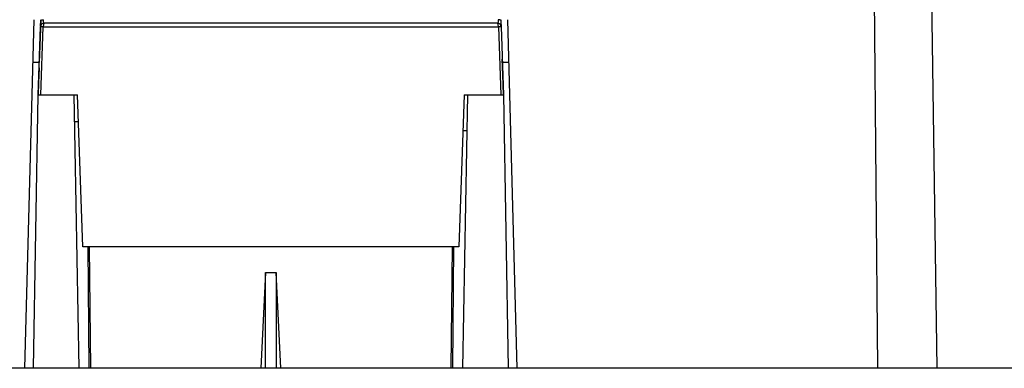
# Model space of a CAD drawing. Header units: millimetres. Extents: x 224 to 956, y 38 to 794.
# Tile 55 of 130: x 293 to 348, y 421 to 440. Entities that reach past the tile are written whole.
import ezdxf

# ---------------------------------------------------------------- set-up
doc = ezdxf.new("R2010")
doc.units = ezdxf.units.MM

msp = doc.modelspace()

# ---------------------------------------------------------------- linework, layer by layer
at = {"color": 179, "linetype": 'Continuous', "lineweight": 25}
for p, q in [((340.128, 483.588), (340.729, 420.888)), ((344.054, 420.888), (343.253, 476.771)), ((293.57, 440.388), (293.059, 420.888)), ((293.965, 440.336), (293.883, 437.988)), ((293.965, 440.36), (293.966, 440.388)), ((294.153, 440.188), (294.145, 440.194)), ((319.494, 440.194), (319.487, 440.188)), ((319.673, 440.388), (319.674, 440.36)), ((320.58, 420.888), (320.07, 440.388)), ((293.82, 436.188), (293.953, 439.995)), ((293.971, 436.188), (294.104, 439.995)), ((319.535, 439.995), (319.668, 436.188)), ((319.687, 439.995), (319.82, 436.188)), ((293.883, 437.988), (293.507, 437.988)), ((319.781, 437.312), (319.75, 438.188)), ((320.133, 437.988), (319.757, 437.988)), ((293.872, 437.688), (293.843, 436.854)), ((319.82, 436.198), (319.781, 437.312)), ((293.843, 436.854), (293.82, 436.198)), ((293.553, 420.888), (293.82, 436.188)), ((293.82, 436.188), (295.82, 436.188)), ((295.82, 436.188), (296.02, 436.188)), ((295.82, 436.188), (296.087, 420.888)), ((296.317, 427.688), (296.02, 436.188)), ((317.62, 436.188), (317.323, 427.688)), ((317.553, 420.888), (317.82, 436.188)), ((317.62, 436.188), (317.82, 436.188)), ((317.82, 436.188), (319.82, 436.188)), ((319.82, 436.188), (320.087, 420.888)), ((295.846, 434.688), (296.072, 434.688)), ((317.55, 434.188), (317.785, 434.188)), ((296.603, 427.688), (296.653, 420.888)), ((296.764, 420.888), (296.681, 427.688)), ((316.959, 427.688), (316.876, 420.888)), ((316.986, 420.888), (317.037, 427.688)), ((306.52, 426.251), (306.262, 420.888)), ((306.52, 420.888), (306.52, 426.251)), ((306.52, 426.251), (307.12, 426.251)), ((307.12, 426.251), (307.12, 420.888)), ((307.377, 420.888), (307.12, 426.251))]:
    msp.add_line(p, q, dxfattribs=at)
at = {"color": 8, "linetype": 'Continuous', "lineweight": 25}
msp.add_line((317.819, 436.164), (317.619, 436.164), dxfattribs=at)
at = {"color": 179, "linetype": 'Continuous', "lineweight": 25}
for points, knots in [([(294.153, 440.188), (294.127, 440.185), (294.076, 440.179), (294.011, 440.135), (293.964, 440.071), (293.956, 440.02), (293.953, 439.995)], [0, 0, 0, 0, 0.250001, 0.499998, 0.75001, 1, 1, 1, 1]), ([(293.954, 440.021), (293.954, 440.044), (293.956, 440.089), (293.96, 440.212), (293.964, 440.311), (293.965, 440.36)], [0, 0, 0, 0, 0.333448, 0.66675, 1, 1, 1, 1]), ([(293.965, 440.36), (293.967, 440.362), (293.972, 440.365), (294.005, 440.369), (294.054, 440.371), (294.095, 440.371), (294.115, 440.37)], [0, 0, 0, 0, 0.243132, 0.499997, 0.756874, 1, 1, 1, 1]), ([(294.153, 440.188), (294.146, 440.185), (294.134, 440.179), (294.118, 440.135), (294.107, 440.071), (294.105, 440.02), (294.104, 439.995)], [0, 0, 0, 0, 0.249995, 0.500001, 0.757494, 1, 1, 1, 1]), ([(319.487, 440.188), (318.8, 440.188), (317.424, 440.188), (315.334, 440.188), (313.224, 440.188), (311.098, 440.188), (308.249, 440.188), (305.391, 440.188), (302.541, 440.188), (300.415, 440.188), (298.305, 440.188), (296.215, 440.188), (294.839, 440.188), (294.153, 440.188)], [0, 0, 0, 0, 0.082704, 0.165749, 0.249069, 0.332597, 0.416264, 0.583736, 0.667403, 0.750931, 0.834251, 0.917296, 1, 1, 1, 1]), ([(319.535, 439.995), (319.534, 440.02), (319.532, 440.071), (319.521, 440.135), (319.505, 440.179), (319.493, 440.185), (319.487, 440.188)], [0, 0, 0, 0, 0.242506, 0.499999, 0.750005, 1, 1, 1, 1]), ([(319.687, 439.995), (319.683, 440.02), (319.675, 440.071), (319.629, 440.135), (319.564, 440.179), (319.513, 440.185), (319.487, 440.188)], [0, 0, 0, 0, 0.24999, 0.500002, 0.749999, 1, 1, 1, 1]), ([(319.674, 440.36), (319.672, 440.362), (319.668, 440.365), (319.635, 440.369), (319.586, 440.371), (319.544, 440.371), (319.524, 440.37)], [0, 0, 0, 0, 0.243132, 0.499997, 0.756874, 1, 1, 1, 1]), ([(319.674, 440.36), (319.676, 440.31), (319.679, 440.211), (319.683, 440.091), (319.686, 440.01), (319.687, 440), (319.687, 439.995)], [0, 0, 0, 0, 0.250049, 0.500029, 0.75002, 1, 1, 1, 1]), ([(294.104, 439.995), (294.08, 439.996), (294.038, 439.997), (293.991, 439.997), (293.959, 439.996), (293.955, 439.995), (293.953, 439.995)], [0, 0, 0, 0, 0.296427, 0.499882, 0.749947, 1, 1, 1, 1]), ([(294.104, 439.995), (294.793, 439.995), (296.175, 439.995), (298.273, 439.995), (300.391, 439.995), (302.525, 439.995), (305.385, 439.995), (308.254, 439.995), (311.115, 439.995), (313.249, 439.995), (315.367, 439.995), (317.465, 439.995), (318.846, 439.995), (319.535, 439.995)], [0, 0, 0, 0, 0.082704, 0.1657492, 0.2490695, 0.3325972, 0.4162638, 0.5837362, 0.6674028, 0.7509305, 0.8342508, 0.917296, 1, 1, 1, 1]), ([(319.687, 439.995), (319.685, 439.995), (319.68, 439.996), (319.649, 439.997), (319.602, 439.997), (319.56, 439.996), (319.535, 439.995)], [0, 0, 0, 0, 0.250053, 0.500118, 0.703573, 1, 1, 1, 1]), ([(293.82, 436.188), (293.822, 436.188), (293.826, 436.188), (293.86, 436.188), (293.908, 436.188), (293.949, 436.188), (293.971, 436.188)], [0, 0, 0, 0, 0.257939, 0.500238, 0.742283, 1, 1, 1, 1]), ([(319.668, 436.188), (319.69, 436.188), (319.732, 436.188), (319.78, 436.188), (319.813, 436.188), (319.817, 436.188), (319.82, 436.188)], [0, 0, 0, 0, 0.257937, 0.500238, 0.742281, 1, 1, 1, 1]), ([(317.323, 427.688), (316.677, 427.688), (315.384, 427.688), (313.43, 427.688), (311.467, 427.688), (309.498, 427.688), (307.525, 427.688), (305.588, 427.688), (303.691, 427.688), (301.836, 427.688), (299.986, 427.688), (298.144, 427.688), (296.926, 427.688), (296.317, 427.688)], [0, 0, 0, 0, 0.093333, 0.186666, 0.279999, 0.373332, 0.466665, 0.559998, 0.647999, 0.735999, 0.823999, 0.912, 1, 1, 1, 1]), ([(352.791, 420.888), (352.621, 420.888), (352.282, 420.888), (351.763, 420.888), (351.236, 420.888), (350.702, 420.888), (349.978, 420.888), (349.239, 420.888), (347.896, 420.888), (346.093, 420.888), (343.561, 420.888), (340.917, 420.888), (338.168, 420.888), (335.324, 420.888), (331.416, 420.888), (326.332, 420.888), (319.996, 420.888), (311.332, 420.888), (302.504, 420.888), (293.835, 420.888), (287.493, 420.888), (282.403, 420.888), (278.488, 420.888), (275.638, 420.888), (272.884, 420.888), (270.233, 420.888), (267.694, 420.888), (265.759, 420.888), (264.361, 420.888), (263.449, 420.888), (262.56, 420.888), (261.69, 420.888), (261.129, 420.888), (260.849, 420.888)], [0, 0, 0, 0, 0.0076, 0.015197, 0.022791, 0.030383, 0.037976, 0.053168, 0.06077, 0.092083, 0.123397, 0.154711, 0.186025, 0.217339, 0.248653, 0.311256, 0.37386, 0.436464, 0.561671, 0.624275, 0.686879, 0.749482, 0.780796, 0.81211, 0.843424, 0.874738, 0.906052, 0.937366, 0.949899, 0.962422, 0.974943, 0.987467, 1, 1, 1, 1])]:
    msp.add_open_spline(points, degree=3, knots=knots, dxfattribs=at)
at = {"color": 8, "linetype": 'Continuous', "lineweight": 25}
for points, knots in [([(294.136, 440.201), (294.131, 440.212), (294.122, 440.234), (294.115, 440.286), (294.114, 440.333), (294.115, 440.358), (294.115, 440.37)], [0, 0, 0, 0, 0.3424343, 0.6739457, 0.8368421, 1, 1, 1, 1]), ([(319.524, 440.37), (319.525, 440.358), (319.526, 440.333), (319.524, 440.286), (319.518, 440.234), (319.509, 440.212), (319.504, 440.201)], [0, 0, 0, 0, 0.162475, 0.326208, 0.657699, 1, 1, 1, 1])]:
    msp.add_open_spline(points, degree=3, knots=knots, dxfattribs=at)
at = {"color": 179, "linetype": 'Continuous', "lineweight": 25}
for points in [[(319.75, 438.186), (319.75, 438.187), (319.75, 438.187), (319.75, 438.188)], [(293.872, 437.686), (293.872, 437.687), (293.872, 437.687), (293.872, 437.688)]]:
    msp.add_open_spline(points, degree=3, dxfattribs=at)

doc.saveas('drawing.dxf')
